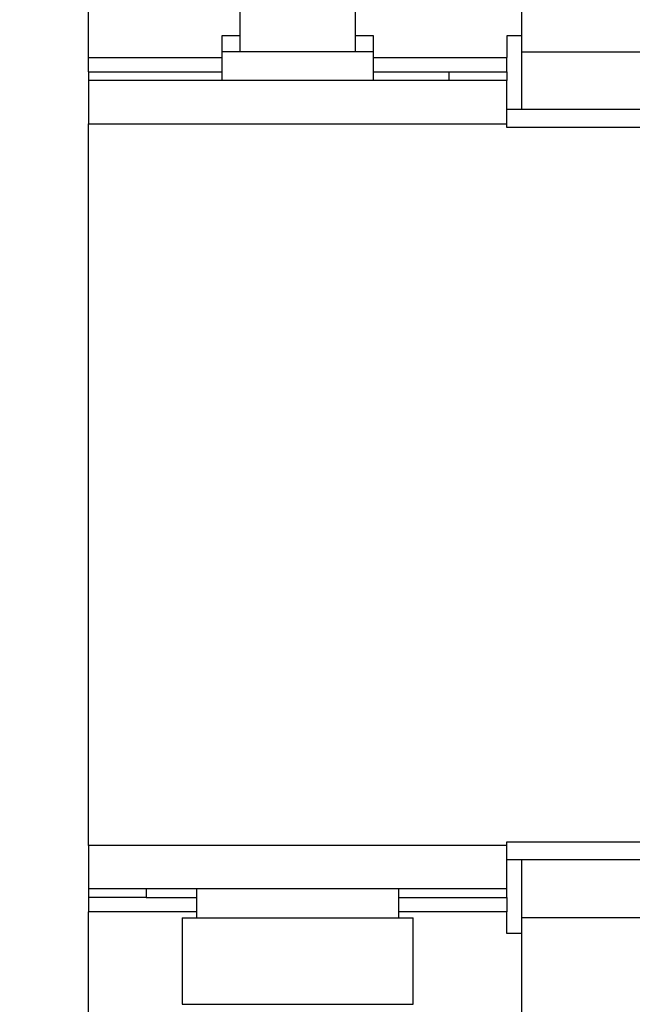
# Model space of a CAD drawing. Header units: millimetres. Extents: x 25 to 1092, y 25 to 838.
# Tile 4 of 20: x 200 to 243, y 610 to 678. Entities that reach past the tile are written whole.
import ezdxf

# ---------------------------------------------------------------- set-up
doc = ezdxf.new("R2010")
doc.units = ezdxf.units.MM
doc.header["$LTSCALE"] = 4
doc.linetypes.add('SLD-Solid', pattern=[0])
doc.styles.add('SLDTEXTSTYLE0', font='VERDANA.TTF')
doc.dimstyles.new('SLDDIMSTYLE0', dxfattribs={"dimtxt": 8.632031, "dimasz": 13.208, "dimexe": 0, "dimexo": 0.0625, "dimgap": 2.158008, "dimtad": 0, "dimtih": 1, "dimtoh": 1, "dimrnd": 1e-09, "dimzin": 4, "dimdsep": 46, "dimtxsty": 'SLDTEXTSTYLE0', "dimsah": 1, "dimcen": 0.09, "dimadec": 0, "dimazin": 1, "dimtfac": 1, "dimtofl": 0, "dimtmove": 0, "dimatfit": 3, "dimfxl": 0, "dimfrac": 2, "dimtolj": 1, "dimtzin": 12, "dimarcsym": 0})

# ---------------------------------------------------------------- blocks, each defined once
blk = doc.blocks.new('_D_9')
at = {"color": 7, "linetype": 'SLD-Solid', "lineweight": 0}
for p, q in [((211.787, 702.212), (144.05, 702.212)), ((156.75, 702.212), (156.75, 658.285)), ((143.925, 642.633), (141.026, 642.633)), ((141.026, 642.633), (141.026, 628.914)), ((169.576, 642.633), (172.474, 642.633)), ((172.474, 642.633), (172.474, 628.914)), ((141.026, 628.914), (143.925, 628.914)), ((172.474, 628.914), (169.576, 628.914)), ((156.75, 589.182), (156.75, 626.982)), ((211.787, 589.182), (144.05, 589.182))]:
    blk.add_line(p, q, dxfattribs=at)
at = {"color": 7, "linetype": 'SLD-Solid', "lineweight": 18}
for points in [[(156.75, 702.212), (154.718, 689.004), (158.782, 689.004)], [(156.75, 589.182), (158.782, 602.39), (154.718, 602.39)]]:
    blk.add_solid(points, dxfattribs=at)
at = {"color": 7, "linetype": 'SLD-Solid', "lineweight": 18, "char_height": 8.4667, "attachment_point": 1, "style": 'SLDTEXTSTYLE0'}
for s, insert in [('113.0', (140.334, 655.319)), ('4.45', (143.925, 639.668))]:
    blk.add_mtext(s, dxfattribs=dict(at, insert=insert))

msp = doc.modelspace()

# ---------------------------------------------------------------- linework, layer by layer
for p, q in [((205.217, 675.297), (205.217, 718.197)), ((235.217, 699.697), (235.217, 675.697)), ((215.717, 685.697), (215.717, 675.697)), ((223.717, 675.697), (223.717, 685.697)), ((214.467, 676.797), (214.467, 675.697)), ((215.717, 676.797), (214.467, 676.797)), ((224.967, 676.797), (223.717, 676.797)), ((224.967, 675.697), (224.967, 676.797)), ((235.217, 676.797), (234.217, 676.797)), ((234.217, 676.797), (234.217, 675.297)), ((214.467, 675.697), (214.467, 673.697)), ((224.967, 675.697), (214.467, 675.697)), ((224.967, 673.697), (224.967, 675.697)), ((235.217, 675.697), (272.217, 675.697)), ((235.217, 675.697), (235.217, 671.697)), ((205.217, 674.297), (205.217, 675.297)), ((205.217, 675.297), (214.467, 675.297)), ((224.967, 675.297), (234.217, 675.297)), ((234.217, 674.297), (234.217, 675.297)), ((205.217, 674.297), (205.217, 673.697)), ((205.217, 674.297), (214.467, 674.297)), ((224.967, 674.297), (230.217, 674.297)), ((230.217, 674.297), (234.217, 674.297)), ((230.217, 673.697), (230.217, 674.297)), ((234.217, 674.297), (234.217, 673.697)), ((234.217, 673.697), (205.217, 673.697)), ((205.217, 673.697), (205.217, 670.697)), ((234.217, 670.697), (234.217, 673.697)), ((254.117, 671.697), (234.217, 671.697)), ((205.217, 620.697), (205.217, 670.697)), ((205.217, 670.697), (234.217, 670.697)), ((234.217, 670.447), (234.217, 670.697)), ((254.117, 670.447), (234.217, 670.447)), ((234.217, 620.697), (234.217, 620.947)), ((234.217, 620.947), (254.117, 620.947)), ((234.217, 620.697), (205.217, 620.697)), ((205.217, 620.697), (205.217, 617.697)), ((234.217, 617.697), (234.217, 620.697)), ((254.117, 619.697), (234.217, 619.697)), ((235.217, 619.697), (235.217, 615.697)), ((234.217, 617.697), (205.217, 617.697)), ((205.217, 617.697), (205.217, 617.097)), ((209.217, 617.697), (209.217, 617.097)), ((212.717, 617.697), (212.717, 615.697)), ((226.717, 615.697), (226.717, 617.697)), ((234.217, 617.097), (234.217, 617.697)), ((209.217, 617.097), (205.217, 617.097)), ((205.217, 617.097), (205.217, 616.097)), ((209.217, 617.097), (212.717, 617.097)), ((226.717, 617.097), (234.217, 617.097)), ((234.217, 617.097), (234.217, 616.097)), ((205.217, 573.197), (205.217, 616.097)), ((212.717, 616.097), (205.217, 616.097)), ((234.217, 616.097), (226.717, 616.097)), ((234.217, 614.597), (234.217, 616.097)), ((211.717, 615.697), (211.717, 609.697)), ((211.717, 615.697), (227.717, 615.697)), ((227.717, 609.697), (227.717, 615.697)), ((264.217, 615.697), (235.217, 615.697)), ((235.217, 615.697), (235.217, 591.697)), ((235.217, 614.597), (234.217, 614.597)), ((211.717, 609.697), (227.717, 609.697))]:
    msp.add_line(p, q)

# ---------------------------------------------------------------- dimensions: what is measured, and where the dimension line sits
at = {"color": 7, "linetype": 'SLD-Solid', "lineweight": 18}
dim = msp.add_linear_dim(base=(156.75, 589.182), p1=(216.867, 702.212), p2=(216.867, 589.182), angle=90, dimstyle='SLDDIMSTYLE0', dxfattribs=at)
dim.commit()
dim.dimension.update_dxf_attribs({"geometry": '_D_9', "text_midpoint": (156.75, 642.633), "dimtype": 160})

doc.saveas('drawing.dxf')
